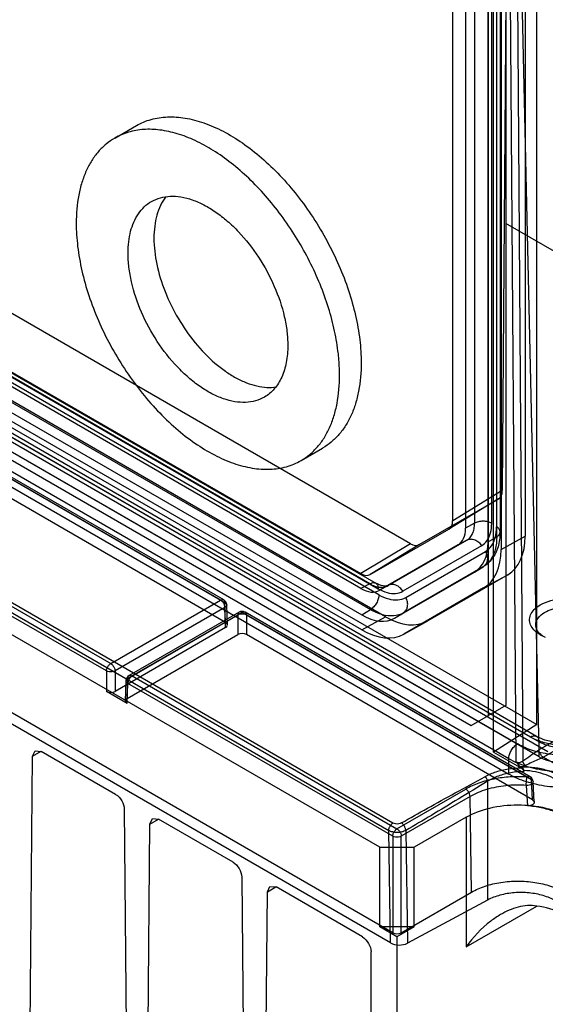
# Model space of a CAD drawing. Header units: millimetres. Extents: x 53 to 409, y 154 to 491.
# Tile 6 of 42: x 161 to 204, y 196 to 276. Entities that reach past the tile are written whole.
import ezdxf

# ---------------------------------------------------------------- set-up
doc = ezdxf.new("R2010")
doc.units = ezdxf.units.MM
doc.header["$LTSCALE"] = 41.89985
doc.layers.get('0').update_dxf_attribs({"linetype": 'CONTINUOUS'})

msp = doc.modelspace()

# ---------------------------------------------------------------- linework, layer by layer
at = {"color": 7, "linetype": 'Continuous'}
for p, q in [((203.341, 218.595), (203.333, 295.758)), ((199.797, 216.331), (199.797, 294.452)), ((200.795, 294.774), (200.795, 220.146)), ((201.634, 215.524), (201.081, 294.528)), ((201.637, 294.525), (202.189, 215.613)), ((201.726, 294.867), (203.51, 216.528)), ((192.981, 233.404), (88.417, 293.772)), ((199.381, 219.329), (199.381, 293.958)), ((73.798, 293.384), (203.341, 218.595)), ((84.314, 291.355), (188.936, 230.953)), ((74.577, 290.425), (201.751, 217.003)), ((202.812, 217.572), (75.563, 291.038)), ((203.312, 217.622), (76.063, 291.087)), ((76.27, 290.643), (203.519, 217.178)), ((189.661, 230.126), (85.028, 290.534)), ((85.516, 290.577), (190.148, 230.168)), ((204.228, 216.367), (77.012, 289.814)), ((188.936, 229.728), (84.314, 290.13)), ((190.404, 229.221), (85.674, 289.686)), ((85.723, 290.119), (190.355, 229.71)), ((201.044, 215.792), (73.87, 289.215)), ((203.521, 215.959), (76.304, 289.406)), ((73.835, 287.974), (201.041, 214.533)), ((84.255, 288.041), (188.995, 227.571)), ((84.98, 288.468), (189.709, 228.004)), ((190.953, 227.422), (86.185, 287.908)), ((188.995, 226.346), (84.255, 286.816)), ((200.855, 283.903), (200.513, 237.755)), ((196.446, 235.289), (196.446, 281.305)), ((197.507, 280.693), (197.507, 234.676)), ((198.239, 281.107), (198.239, 235.079)), ((199.641, 235.071), (199.641, 281.1)), ((200.04, 280.925), (200.04, 234.785)), ((200.052, 233.976), (200.052, 280.116)), ((200.333, 280.517), (200.333, 234.377)), ((202.385, 280.206), (202.385, 234.022)), ((199.345, 233.547), (199.345, 279.699)), ((200.406, 279.087), (200.406, 232.935)), ((191.362, 200.704), (60.488, 276.262)), ((191.532, 201.545), (61.946, 276.36)), ((168.775, 266.625), (170.543, 267.646)), ((215.255, 251.274), (200.795, 259.623)), ((155.54, 243.007), (197.967, 218.513)), ((184.025, 240.211), (185.792, 241.232)), ((177.442, 228.783), (158.863, 239.509)), ((177.692, 228.807), (159.113, 239.533)), ((159.217, 239.312), (177.795, 228.586)), ((177.845, 226.945), (159.217, 237.7)), ((200.206, 237.07), (196.136, 234.602)), ((200.513, 237.755), (196.446, 235.289)), ((200.196, 237.064), (193.733, 233.331)), ((191.558, 210.527), (148.223, 235.546)), ((147.881, 234.934), (191.217, 209.915)), ((198.239, 235.079), (197.507, 234.676)), ((190.471, 208.552), (146.348, 234.026)), ((149.862, 234.312), (168.44, 223.586)), ((189.686, 230.878), (196.136, 234.602)), ((199.345, 233.547), (200.052, 233.976)), ((200.406, 232.935), (202.385, 234.022)), ((168.087, 222.98), (149.508, 233.706)), ((192.981, 233.404), (188.936, 230.953)), ((193.733, 233.331), (189.686, 230.878)), ((196.886, 233.303), (190.436, 229.579)), ((191.16, 229.977), (197.618, 233.705)), ((198.812, 233.241), (192.355, 229.512)), ((197.618, 233.705), (196.886, 233.303)), ((192.603, 229.004), (199.129, 232.771)), ((198.934, 231.504), (192.409, 227.737)), ((198.227, 231.076), (198.934, 231.504)), ((198.261, 231.095), (198.967, 231.524)), ((191.694, 227.304), (198.227, 231.076)), ((200.956, 230.863), (194.403, 227.08)), ((198.977, 229.777), (200.956, 230.863)), ((189.661, 230.126), (188.936, 229.728)), ((191.16, 229.977), (190.417, 229.569)), ((198.977, 229.777), (192.444, 226.005)), ((168.44, 223.586), (177.442, 228.783)), ((177.845, 226.945), (177.795, 228.586)), ((177.991, 226.746), (177.942, 228.39)), ((177.795, 228.177), (168.794, 222.98)), ((169.842, 222.375), (178.844, 227.572)), ((178.947, 227.794), (169.946, 222.597)), ((179.197, 227.769), (170.196, 222.572)), ((177.845, 226.537), (177.795, 228.177)), ((178.844, 227.572), (178.844, 225.961)), ((202.536, 214.295), (179.197, 227.769)), ((202.788, 214.318), (179.447, 227.794)), ((179.551, 227.572), (202.889, 214.098)), ((179.551, 227.572), (179.551, 225.961)), ((188.995, 227.571), (189.709, 228.004)), ((188.995, 226.346), (190.953, 227.422)), ((191.694, 227.304), (192.409, 227.737)), ((192.401, 225.98), (194.36, 227.056)), ((192.444, 226.005), (194.403, 227.08)), ((177.845, 226.537), (168.794, 221.312)), ((169.793, 220.735), (178.844, 225.961)), ((202.987, 212.43), (179.551, 225.961)), ((168.087, 222.98), (168.087, 221.312)), ((168.794, 222.98), (168.794, 221.312)), ((170.196, 222.572), (191.886, 210.05)), ((169.646, 220.536), (169.696, 222.179)), ((169.793, 220.735), (169.842, 222.375)), ((169.793, 220.327), (169.842, 221.967)), ((191.532, 209.445), (169.842, 221.967)), ((169.793, 220.327), (168.087, 221.312)), ((200.795, 220.146), (199.381, 219.329)), ((197.967, 218.513), (199.381, 219.329)), ((203.341, 218.595), (199.797, 216.331)), ((203.51, 216.528), (207.758, 218.98)), ((203.87, 215.922), (208.111, 218.371)), ((203.521, 215.959), (203.519, 217.178)), ((162.038, 215.994), (162.245, 216.443)), ((162.038, 215.994), (162.742, 216.4)), ((162.245, 216.443), (162.745, 216.394)), ((168.841, 212.874), (162.745, 216.394)), ((199.797, 216.331), (202.076, 215.015)), ((161.692, 178.21), (162.038, 215.994)), ((201.041, 214.533), (201.044, 215.792)), ((211.884, 211.296), (203.87, 215.922)), ((202.002, 215.154), (202.088, 215.103)), ((202.284, 214.831), (202.284, 214.735)), ((199.306, 213.952), (199.306, 204.218)), ((202.987, 212.43), (202.889, 214.098)), ((203.134, 212.235), (203.035, 213.916)), ((191.886, 210.05), (197.518, 213.302)), ((202.473, 213.608), (202.563, 211.94)), ((197.871, 212.696), (192.239, 209.445)), ((197.988, 204.865), (197.871, 212.696)), ((169.548, 211.658), (169.894, 173.474)), ((171.655, 210.442), (171.862, 210.891)), ((171.655, 210.442), (172.358, 210.848)), ((171.862, 210.891), (172.362, 210.842)), ((178.458, 207.322), (172.362, 210.842)), ((197.542, 211.001), (193.3, 208.552)), ((197.542, 211.001), (197.542, 200.387)), ((171.309, 172.657), (171.655, 210.442)), ((191.362, 200.704), (191.217, 209.915)), ((192.606, 209.921), (192.752, 200.69)), ((191.532, 209.445), (191.532, 201.545)), ((192.239, 201.545), (192.239, 209.445)), ((190.471, 208.552), (193.3, 208.552)), ((190.471, 202.02), (190.471, 208.552)), ((193.3, 202.02), (193.3, 208.552)), ((179.165, 206.106), (179.511, 167.922)), ((180.925, 167.105), (181.272, 204.89)), ((181.272, 204.89), (181.479, 205.339)), ((181.272, 204.89), (181.975, 205.296)), ((181.479, 205.339), (181.979, 205.29)), ((189.057, 201.203), (181.979, 205.29)), ((192.239, 201.545), (197.988, 204.865)), ((199.306, 204.218), (192.752, 200.69)), ((197.542, 200.387), (203.338, 203.733)), ((193.3, 202.02), (190.471, 202.02)), ((191.886, 201.203), (190.471, 202.02)), ((193.3, 202.02), (191.886, 201.203)), ((191.886, 201.203), (191.886, 162.011)), ((189.764, 161.603), (189.764, 199.978))]:
    msp.add_line(p, q, dxfattribs=at)
for points in [[(191.142, 229.967), (190.929, 229.917), (190.591, 229.971), (190.148, 230.168)], [(207.57, 217.429), (206.762, 217.189), (205.825, 217.082), (204.867, 217.13), (203.996, 217.324), (203.312, 217.622)]]:
    msp.add_lwpolyline(points, dxfattribs=at)
for centre, radius, start, end in [((169.627, 247.002), 17.564, 6.35815, 7.15995), ((177.442, 228.374), 0.5, 1.73169, 60.00056), ((179.197, 227.361), 0.5, 59.98972, 119.99985), ((205.129, 228.554), 3.014, 240.0375, 243.91407), ((205.288, 228.88), 3.377, 243.91866, 248.19004), ((170.196, 222.164), 0.5, 119.99985, 178.33139), ((202.536, 213.887), 0.5, 3.33227, 59.15494)]:
    msp.add_arc(centre, radius, start, end, dxfattribs=at)
for centre, major_axis, ratio, start_param, end_param in [((199.453, 238.368), (-0.74, 1.305), 0.582211, -3.137071, -2.351799), ((195.385, 235.901), (-0.75, 1.299), 0.577284, -3.141647, -2.356375), ((195.385, 235.902), (-1.501, 2.598), 0.577284, -3.141647, -2.356375), ((197.505, 236.84), (-3.451, 5.976), 0.577284, -3.141647, -2.356375), ((192.99, 234.635), (-0.74, 1.305), 0.582261, -3.922167, -3.136895), ((195.526, 235.753), (-2.701, 4.677), 0.577284, -3.141647, -2.356375), ((195.526, 235.753), (-3.451, 5.976), 0.577284, -3.141647, -2.356375), ((188.936, 232.178), (-0.75, 1.299), 0.577284, -3.926793, -3.141521), ((188.936, 232.178), (-1.5, 2.599), 0.577284, -3.926793, -3.141521), ((188.994, 231.981), (-2.7, 4.678), 0.577284, -3.926793, -3.141521), ((190.953, 233.057), (-3.45, 5.977), 0.577284, -3.926793, -3.141521), ((177.491, 226.741), (0.5, 0), 0.577166, -0.785242, 0.78525), ((179.197, 225.756), (0.5, 0), 0.577518, 0.785555, 2.356046), ((188.994, 231.981), (-3.45, 5.977), 0.577284, -3.926793, -3.141521), ((168.44, 221.516), (0.5, 0), 0.577518, -2.356038, -0.785546), ((170.147, 220.531), (0.5, 0), 0.577166, 2.356351, 3.926843), ((191.886, 201.749), (0.5, 0), 0.577518, -2.356038, -0.785546), ((192.07, 201.112), (1, 0), 0.577336, -2.356348, -0.820453)]:
    msp.add_ellipse(centre, major_axis=major_axis, ratio=ratio, start_param=start_param, end_param=end_param, dxfattribs=at)
for points, knots in [([(170.543, 267.646), (170.919, 267.863), (171.747, 268.207), (173.115, 268.408), (174.584, 268.299), (176.122, 267.891), (177.698, 267.195), (179.28, 266.226), (180.838, 265.007), (182.337, 263.563), (183.748, 261.924), (185.039, 260.126), (186.184, 258.206), (187.157, 256.206), (187.939, 254.168), (188.513, 252.135), (188.865, 250.152), (188.951, 248.846), (188.951, 248.213)], [0, 0, 0, 0, 0.042815, 0.087397, 0.13518, 0.187089, 0.243536, 0.304494, 0.369592, 0.4382, 0.509497, 0.582533, 0.656276, 0.729665, 0.801652, 0.871257, 0.937605, 1, 1, 1, 1]), ([(187.054, 249.191), (186.975, 249.815), (186.747, 251.085), (186.036, 253.651), (184.697, 256.819), (182.869, 259.76), (181.152, 261.896), (179.783, 263.329), (178.351, 264.578), (176.881, 265.618), (175.401, 266.432), (173.937, 267.003), (172.514, 267.319), (171.157, 267.371), (169.894, 267.155), (169.126, 266.828), (168.775, 266.625)], [0, 0, 0, 0, 0.066439, 0.135932, 0.280834, 0.427878, 0.499963, 0.569885, 0.63687, 0.700277, 0.759644, 0.814747, 0.865664, 0.912855, 0.957203, 1, 1, 1, 1]), ([(168.775, 266.625), (168.525, 266.481), (168.044, 266.145), (167.409, 265.52), (166.863, 264.778), (166.41, 263.928), (166.055, 262.977), (165.707, 261.551), (165.616, 260.417), (165.616, 259.644)], [0, 0, 0, 0, 0.108047, 0.218132, 0.332106, 0.451502, 0.577464, 0.710722, 1, 1, 1, 1]), ([(170.704, 260.42), (170.845, 260.627), (171.165, 261.009), (171.565, 261.308), (171.775, 261.429)], [0, 0, 0, 0, 0.508673, 1, 1, 1, 1]), ([(171.775, 261.429), (172.003, 261.56), (172.506, 261.769), (173.335, 261.891), (174.226, 261.825), (175.159, 261.578), (176.115, 261.155), (177.075, 260.568), (178.019, 259.828), (179.252, 258.641), (180.622, 256.887), (181.894, 254.537), (182.597, 252.457), (182.889, 250.818), (182.941, 250.026), (182.941, 249.642)], [0, 0, 0, 0, 0.042833, 0.087435, 0.135239, 0.18717, 0.24364, 0.304623, 0.369749, 0.438386, 0.582639, 0.729699, 0.871201, 0.93758, 1, 1, 1, 1]), ([(172.924, 261.783), (172.766, 261.572), (172.485, 261.098), (172.192, 260.293), (172.016, 259.387), (171.98, 258.749), (171.98, 258.419)], [0, 0, 0, 0, 0.222594, 0.461987, 0.72086, 1, 1, 1, 1]), ([(169.859, 257.194), (169.859, 257.507), (169.892, 258.112), (170.092, 259.22), (170.411, 259.989), (170.704, 260.42)], [0, 0, 0, 0, 0.278012, 0.536999, 1, 1, 1, 1]), ([(165.616, 259.644), (165.616, 259.011), (165.702, 257.705), (166.055, 255.721), (166.628, 253.689), (167.41, 251.651), (168.384, 249.651), (169.528, 247.731), (170.82, 245.933), (172.23, 244.294), (173.73, 242.85), (175.287, 241.63), (176.87, 240.662), (178.445, 239.966), (179.983, 239.557), (181.452, 239.449), (182.82, 239.65), (183.649, 239.994), (184.025, 240.211)], [0, 0, 0, 0, 0.062395, 0.128743, 0.198347, 0.270335, 0.343724, 0.417467, 0.490503, 0.5618, 0.630409, 0.695507, 0.756465, 0.812911, 0.864821, 0.912604, 0.957186, 1, 1, 1, 1]), ([(171.98, 258.419), (171.98, 257.708), (172.16, 256.216), (172.842, 254.003), (173.906, 251.833), (175.28, 249.853), (176.638, 248.44), (177.803, 247.528), (178.671, 246.983), (179.538, 246.572), (180.389, 246.303), (181.209, 246.181), (181.743, 246.201), (181.996, 246.238)], [0, 0, 0, 0, 0.123892, 0.259627, 0.401588, 0.543205, 0.677956, 0.741055, 0.800546, 0.856113, 0.907675, 0.955447, 1, 1, 1, 1]), ([(181.025, 245.407), (180.797, 245.276), (180.294, 245.067), (179.464, 244.945), (178.573, 245.011), (177.641, 245.258), (176.685, 245.681), (175.725, 246.268), (174.78, 247.008), (173.548, 248.195), (172.178, 249.949), (170.906, 252.299), (170.203, 254.38), (169.911, 256.018), (169.859, 256.811), (169.859, 257.194)], [0, 0, 0, 0, 0.042833, 0.087435, 0.135239, 0.18717, 0.24364, 0.304623, 0.369749, 0.438386, 0.582639, 0.729699, 0.871201, 0.93758, 1, 1, 1, 1]), ([(182.941, 249.642), (182.941, 249.173), (182.87, 248.282), (182.509, 247.057), (181.991, 246.213), (181.468, 245.698), (181.176, 245.495), (181.025, 245.407)], [0, 0, 0, 0, 0.289587, 0.54863, 0.781633, 0.891836, 1, 1, 1, 1]), ([(187.183, 247.192), (187.183, 247.335), (187.174, 247.921), (187.132, 248.506), (187.083, 248.947)], [0, 0, 0, 0, 0.243948, 1, 1, 1, 1]), ([(188.951, 248.213), (188.951, 247.44), (188.861, 246.305), (188.512, 244.879), (188.157, 243.929), (187.705, 243.079), (187.158, 242.337), (186.523, 241.712), (186.043, 241.376), (185.792, 241.232)], [0, 0, 0, 0, 0.289278, 0.422536, 0.548497, 0.667893, 0.781867, 0.891952, 1, 1, 1, 1]), ([(184.025, 240.211), (184.275, 240.356), (184.756, 240.691), (185.391, 241.316), (185.937, 242.058), (186.389, 242.908), (186.744, 243.859), (187.093, 245.285), (187.183, 246.419), (187.183, 247.192)], [0, 0, 0, 0, 0.108047, 0.218132, 0.332106, 0.451502, 0.577464, 0.710722, 1, 1, 1, 1]), ([(197.618, 233.705), (197.667, 233.734), (197.762, 233.8), (197.887, 233.923), (197.995, 234.069), (198.084, 234.236), (198.154, 234.423), (198.222, 234.704), (198.239, 234.927), (198.239, 235.079)], [0, 0, 0, 0, 0.108339, 0.218637, 0.332706, 0.452085, 0.577997, 0.711165, 1, 1, 1, 1]), ([(199.641, 235.071), (199.596, 235.097), (199.496, 235.144), (199.33, 235.197), (199.142, 235.232), (198.942, 235.244), (198.742, 235.234), (198.554, 235.201), (198.386, 235.15), (198.284, 235.104), (198.239, 235.079)], [0, 0, 0, 0, 0.106206, 0.226929, 0.359597, 0.498918, 0.638405, 0.771542, 0.892965, 1, 1, 1, 1]), ([(198.812, 233.241), (198.989, 233.343), (199.314, 233.653), (199.59, 234.309), (199.641, 234.806), (199.641, 235.071)], [0, 0, 0, 0, 0.292781, 0.620138, 1, 1, 1, 1]), ([(199.129, 232.771), (199.324, 232.884), (199.681, 233.225), (199.984, 233.947), (200.04, 234.494), (200.04, 234.785)], [0, 0, 0, 0, 0.29274, 0.620137, 1, 1, 1, 1]), ([(200.052, 233.976), (200.132, 234.023), (200.267, 234.131), (200.362, 234.375), (200.267, 234.627), (200.124, 234.737), (200.04, 234.785)], [0, 0, 0, 0, 0.270126, 0.489799, 0.71646, 1, 1, 1, 1]), ([(200.052, 233.976), (200.053, 233.618), (199.984, 232.947), (199.613, 232.062), (199.173, 231.642), (198.934, 231.504)], [0, 0, 0, 0, 0.379612, 0.70692, 1, 1, 1, 1]), ([(200.333, 234.377), (200.333, 234.161), (200.307, 233.742), (200.181, 233.147), (199.974, 232.62), (199.698, 232.17), (199.363, 231.801), (199.103, 231.606), (198.968, 231.524)], [0, 0, 0, 0, 0.196019, 0.379728, 0.54988, 0.707412, 0.855995, 1, 1, 1, 1]), ([(197.618, 233.705), (197.661, 233.729), (197.757, 233.768), (197.887, 233.79), (197.998, 233.79), (198.115, 233.777), (198.264, 233.735), (198.432, 233.649), (198.584, 233.533), (198.712, 233.395), (198.782, 233.293), (198.812, 233.241)], [0, 0, 0, 0, 0.10491, 0.217726, 0.277441, 0.339243, 0.468155, 0.602376, 0.738401, 0.872067, 1, 1, 1, 1]), ([(199.129, 232.771), (199.192, 232.662), (199.283, 232.429), (199.301, 232.063), (199.191, 231.728), (199.028, 231.561), (198.934, 231.504)], [0, 0, 0, 0, 0.268642, 0.522844, 0.766813, 1, 1, 1, 1]), ([(189.661, 230.126), (189.701, 230.148), (189.784, 230.187), (189.914, 230.218), (190.041, 230.215), (190.157, 230.172), (190.249, 230.09), (190.313, 229.979), (190.348, 229.849), (190.355, 229.757), (190.355, 229.71)], [0, 0, 0, 0, 0.13495, 0.263291, 0.383518, 0.497996, 0.612871, 0.734119, 0.86376, 1, 1, 1, 1]), ([(189.661, 230.126), (189.793, 230.05), (189.995, 229.954), (190.273, 229.873), (190.469, 229.84), (190.659, 229.834), (190.839, 229.854), (191.007, 229.9), (191.111, 229.949), (191.16, 229.977)], [0, 0, 0, 0, 0.289627, 0.42306, 0.549112, 0.668471, 0.782342, 0.892247, 1, 1, 1, 1]), ([(192.355, 229.512), (192.325, 229.565), (192.255, 229.667), (192.127, 229.805), (191.975, 229.921), (191.807, 230.007), (191.658, 230.049), (191.54, 230.062), (191.43, 230.062), (191.3, 230.04), (191.204, 230.001), (191.16, 229.977)], [0, 0, 0, 0, 0.127933, 0.261599, 0.397623, 0.531845, 0.660757, 0.722559, 0.782274, 0.89509, 1, 1, 1, 1]), ([(190.404, 229.221), (190.404, 229.109), (190.363, 228.872), (190.218, 228.534), (190.001, 228.23), (189.811, 228.065), (189.709, 228.004)], [0, 0, 0, 0, 0.233022, 0.488515, 0.754144, 1, 1, 1, 1]), ([(190.355, 229.71), (190.585, 229.578), (191.041, 229.374), (191.747, 229.284), (192.178, 229.41), (192.355, 229.512)], [0, 0, 0, 0, 0.379913, 0.707262, 1, 1, 1, 1]), ([(190.404, 229.221), (190.656, 229.076), (191.158, 228.851), (191.934, 228.752), (192.409, 228.891), (192.603, 229.004)], [0, 0, 0, 0, 0.379863, 0.707259, 1, 1, 1, 1]), ([(192.409, 227.737), (192.498, 227.791), (192.656, 227.949), (192.773, 228.275), (192.762, 228.647), (192.669, 228.89), (192.603, 229.004)], [0, 0, 0, 0, 0.22304, 0.45781, 0.719596, 1, 1, 1, 1]), ([(177.442, 228.783), (177.493, 228.812), (177.604, 228.857), (177.774, 228.767), (177.794, 228.646), (177.795, 228.586)], [0, 0, 0, 0, 0.349864, 0.643763, 1, 1, 1, 1]), ([(177.69, 228.523), (177.668, 228.56), (177.619, 228.631), (177.535, 228.719), (177.473, 228.765), (177.442, 228.783)], [0, 0, 0, 0, 0.361455, 0.705899, 1, 1, 1, 1]), ([(177.795, 228.177), (177.795, 228.215), (177.785, 228.294), (177.748, 228.41), (177.711, 228.486), (177.69, 228.523)], [0, 0, 0, 0, 0.309577, 0.647339, 1, 1, 1, 1]), ([(177.795, 228.586), (177.848, 228.556), (177.945, 228.481), (177.943, 228.286), (177.848, 228.209), (177.795, 228.177)], [0, 0, 0, 0, 0.351459, 0.641388, 1, 1, 1, 1]), ([(202.888, 226.639), (202.809, 226.781), (202.706, 227.099), (202.802, 227.608), (203.129, 228.059), (203.444, 228.289), (203.623, 228.392)], [0, 0, 0, 0, 0.229721, 0.455089, 0.706605, 1, 1, 1, 1]), ([(203.623, 228.392), (204.159, 228.701), (205.44, 229.002), (207.018, 228.825), (208.076, 228.307), (208.604, 227.799), (208.81, 227.165), (208.678, 226.762), (208.574, 226.592)], [0, 0, 0, 0, 0.283415, 0.581344, 0.710222, 0.817639, 0.908776, 1, 1, 1, 1]), ([(203.977, 227.78), (204.364, 228.003), (205.288, 228.253), (206.457, 228.194), (207.315, 227.908), (207.817, 227.602), (208.158, 227.216), (208.244, 226.903), (208.245, 226.759)], [0, 0, 0, 0, 0.269887, 0.561312, 0.695453, 0.813137, 0.912853, 1, 1, 1, 1]), ([(179.197, 227.769), (179.146, 227.799), (179.035, 227.843), (178.865, 227.753), (178.845, 227.632), (178.844, 227.572)], [0, 0, 0, 0, 0.349864, 0.643764, 1, 1, 1, 1]), ([(178.844, 227.572), (178.912, 227.613), (179.074, 227.663), (179.321, 227.663), (179.483, 227.613), (179.551, 227.572)], [0, 0, 0, 0, 0.323459, 0.67654, 1, 1, 1, 1]), ([(179.445, 227.795), (179.423, 227.808), (179.367, 227.823), (179.28, 227.81), (179.225, 227.785), (179.197, 227.769)], [0, 0, 0, 0, 0.299629, 0.636194, 1, 1, 1, 1]), ([(179.551, 227.572), (179.55, 227.605), (179.543, 227.665), (179.508, 227.745), (179.467, 227.783), (179.445, 227.795)], [0, 0, 0, 0, 0.378947, 0.706076, 1, 1, 1, 1]), ([(192.409, 227.737), (192.17, 227.599), (191.588, 227.429), (190.635, 227.55), (190.019, 227.825), (189.709, 228.004)], [0, 0, 0, 0, 0.292443, 0.619841, 1, 1, 1, 1]), ([(203.245, 226.759), (203.245, 226.954), (203.415, 227.389), (203.77, 227.66), (203.977, 227.78)], [0, 0, 0, 0, 0.449171, 1, 1, 1, 1]), ([(203.295, 226.168), (203.252, 226.203), (203.096, 226.341), (202.962, 226.506), (202.888, 226.639)], [0, 0, 0, 0, 0.26708, 1, 1, 1, 1]), ([(203.658, 225.965), (203.535, 226.072), (203.329, 226.308), (203.245, 226.617), (203.245, 226.759)], [0, 0, 0, 0, 0.533107, 1, 1, 1, 1]), ([(203.623, 225.943), (203.594, 225.96), (203.48, 226.029), (203.371, 226.106), (203.295, 226.168)], [0, 0, 0, 0, 0.258653, 1, 1, 1, 1]), ([(168.193, 223.326), (168.215, 223.363), (168.263, 223.434), (168.347, 223.522), (168.41, 223.568), (168.44, 223.586)], [0, 0, 0, 0, 0.361456, 0.705899, 1, 1, 1, 1]), ([(168.44, 223.586), (168.506, 223.548), (168.628, 223.434), (168.752, 223.225), (168.793, 223.06), (168.794, 222.98)], [0, 0, 0, 0, 0.314588, 0.671868, 1, 1, 1, 1]), ([(168.087, 222.98), (168.087, 223.018), (168.098, 223.097), (168.134, 223.213), (168.171, 223.289), (168.193, 223.326)], [0, 0, 0, 0, 0.309584, 0.647346, 1, 1, 1, 1]), ([(168.794, 222.98), (168.725, 222.942), (168.563, 222.896), (168.318, 222.896), (168.155, 222.942), (168.087, 222.98)], [0, 0, 0, 0, 0.322662, 0.677337, 1, 1, 1, 1]), ([(169.842, 222.375), (169.843, 222.434), (169.863, 222.552), (170.029, 222.648), (170.143, 222.603), (170.196, 222.572)], [0, 0, 0, 0, 0.346357, 0.640164, 1, 1, 1, 1]), ([(170.196, 222.572), (170.165, 222.554), (170.102, 222.508), (170.019, 222.42), (169.97, 222.35), (169.948, 222.312)], [0, 0, 0, 0, 0.294101, 0.638545, 1, 1, 1, 1]), ([(169.842, 221.967), (169.796, 221.994), (169.719, 222.056), (169.682, 222.195), (169.741, 222.308), (169.807, 222.355), (169.842, 222.375)], [0, 0, 0, 0, 0.309542, 0.542959, 0.763271, 1, 1, 1, 1]), ([(169.948, 222.312), (169.926, 222.275), (169.889, 222.199), (169.853, 222.083), (169.843, 222.005), (169.842, 221.967)], [0, 0, 0, 0, 0.352654, 0.690416, 1, 1, 1, 1]), ([(201.044, 215.792), (201.045, 215.906), (201.089, 216.143), (201.238, 216.48), (201.457, 216.782), (201.648, 216.944), (201.751, 217.003)], [0, 0, 0, 0, 0.234611, 0.490719, 0.755783, 1, 1, 1, 1]), ([(208.795, 216.648), (208.354, 216.469), (207.407, 216.199), (205.923, 216.037), (204.42, 216.111), (203.005, 216.415), (202.137, 216.78), (201.751, 217.003)], [0, 0, 0, 0, 0.196408, 0.404495, 0.614356, 0.815809, 1, 1, 1, 1]), ([(202.812, 217.572), (202.852, 217.596), (202.935, 217.635), (203.066, 217.67), (203.194, 217.67), (203.311, 217.631), (203.406, 217.552), (203.472, 217.444), (203.509, 217.316), (203.518, 217.225), (203.519, 217.178)], [0, 0, 0, 0, 0.136243, 0.265888, 0.387138, 0.502014, 0.61649, 0.736714, 0.865052, 1, 1, 1, 1]), ([(207.948, 217.319), (207.628, 217.189), (206.938, 216.99), (205.857, 216.87), (204.759, 216.922), (203.726, 217.144), (203.093, 217.41), (202.812, 217.572)], [0, 0, 0, 0, 0.195973, 0.404068, 0.614156, 0.815832, 1, 1, 1, 1]), ([(207.371, 216.988), (207.223, 216.929), (206.912, 216.827), (206.422, 216.725), (205.908, 216.673), (205.386, 216.672), (204.872, 216.724), (204.381, 216.824), (203.927, 216.972), (203.648, 217.104), (203.519, 217.178)], [0, 0, 0, 0, 0.120245, 0.246872, 0.377564, 0.509668, 0.640454, 0.767291, 0.887766, 1, 1, 1, 1]), ([(202.189, 215.613), (202.41, 215.765), (202.846, 216.077), (203.286, 216.383), (203.51, 216.528)], [0, 0, 0, 0, 0.501724, 1, 1, 1, 1]), ([(203.87, 215.922), (203.799, 215.956), (203.679, 216.078), (203.556, 216.287), (203.512, 216.449), (203.51, 216.528)], [0, 0, 0, 0, 0.325743, 0.675818, 1, 1, 1, 1]), ([(209.369, 215.373), (208.849, 215.164), (207.729, 214.846), (205.975, 214.655), (204.195, 214.743), (202.523, 215.102), (201.498, 215.531), (201.044, 215.792)], [0, 0, 0, 0, 0.195977, 0.404437, 0.614885, 0.816517, 1, 1, 1, 1]), ([(201.634, 215.524), (201.688, 215.503), (201.817, 215.484), (202.011, 215.509), (202.137, 215.571), (202.189, 215.613)], [0, 0, 0, 0, 0.300123, 0.653189, 1, 1, 1, 1]), ([(201.634, 215.524), (201.675, 215.475), (201.751, 215.378), (201.869, 215.249), (201.956, 215.179), (202.001, 215.153)], [0, 0, 0, 0, 0.367297, 0.702655, 1, 1, 1, 1]), ([(202.4, 215.245), (202.389, 215.254), (202.365, 215.276), (202.33, 215.314), (202.295, 215.359), (202.263, 215.41), (202.235, 215.464), (202.213, 215.517), (202.198, 215.566), (202.191, 215.598), (202.189, 215.613)], [0, 0, 0, 0, 0.102474, 0.222423, 0.356779, 0.498865, 0.641123, 0.775963, 0.896643, 1, 1, 1, 1]), ([(203.87, 215.922), (203.715, 215.846), (203.398, 215.694), (202.905, 215.475), (202.572, 215.323), (202.401, 215.246)], [0, 0, 0, 0, 0.320118, 0.652835, 1, 1, 1, 1]), ([(203.521, 215.959), (203.788, 215.805), (204.401, 215.57), (205.39, 215.424), (206.407, 215.474), (207.066, 215.644), (207.369, 215.767)], [0, 0, 0, 0, 0.233273, 0.490229, 0.752382, 1, 1, 1, 1]), ([(202.076, 215.015), (201.717, 215.015), (201.009, 214.964), (200.001, 214.734), (199.377, 214.473), (199.092, 214.319)], [0, 0, 0, 0, 0.348394, 0.685746, 1, 1, 1, 1]), ([(202.284, 214.735), (201.924, 214.733), (201.211, 214.672), (200.202, 214.411), (199.583, 214.124), (199.306, 213.952)], [0, 0, 0, 0, 0.347584, 0.685626, 1, 1, 1, 1]), ([(209.377, 214.118), (208.857, 213.907), (207.737, 213.586), (205.981, 213.392), (204.2, 213.479), (202.524, 213.838), (201.497, 214.27), (201.041, 214.533)], [0, 0, 0, 0, 0.196014, 0.404216, 0.614386, 0.816028, 1, 1, 1, 1]), ([(202.002, 215.154), (202.049, 215.156), (202.142, 215.166), (202.277, 215.196), (202.361, 215.227), (202.401, 215.246)], [0, 0, 0, 0, 0.345864, 0.678157, 1, 1, 1, 1]), ([(202.284, 214.736), (202.284, 214.773), (202.254, 214.849), (202.178, 214.942), (202.112, 214.994), (202.076, 215.015)], [0, 0, 0, 0, 0.306925, 0.651893, 1, 1, 1, 1]), ([(205.068, 214.467), (204.788, 214.619), (204.167, 214.869), (203.159, 215.08), (202.449, 215.114), (202.088, 215.103)], [0, 0, 0, 0, 0.310855, 0.647407, 1, 1, 1, 1]), ([(202.284, 214.831), (202.284, 214.866), (202.256, 214.94), (202.185, 215.032), (202.123, 215.083), (202.088, 215.103)], [0, 0, 0, 0, 0.309594, 0.654045, 1, 1, 1, 1]), ([(204.862, 214.103), (204.623, 214.249), (204.092, 214.499), (203.221, 214.739), (202.602, 214.815), (202.284, 214.831)], [0, 0, 0, 0, 0.310835, 0.646764, 1, 1, 1, 1]), ([(192.253, 210.533), (192.956, 210.94), (194.422, 211.768), (196.706, 213.023), (198.283, 213.879), (199.093, 214.32)], [0, 0, 0, 0, 0.311753, 0.645798, 1, 1, 1, 1]), ([(199.306, 213.953), (198.518, 213.471), (196.989, 212.534), (194.76, 211.183), (193.31, 210.327), (192.606, 209.921)], [0, 0, 0, 0, 0.354195, 0.688245, 1, 1, 1, 1]), ([(202.536, 214.295), (202.08, 214.328), (201.171, 214.334), (199.843, 214.168), (198.612, 213.836), (197.858, 213.498), (197.518, 213.302)], [0, 0, 0, 0, 0.264367, 0.52468, 0.77229, 1, 1, 1, 1]), ([(199.306, 213.953), (199.305, 213.969), (199.3, 214.002), (199.286, 214.054), (199.265, 214.107), (199.239, 214.157), (199.21, 214.203), (199.177, 214.246), (199.138, 214.286), (199.109, 214.31), (199.093, 214.32)], [0, 0, 0, 0, 0.112807, 0.229503, 0.369807, 0.499928, 0.617415, 0.743753, 0.873861, 1, 1, 1, 1]), ([(202.889, 214.098), (202.939, 214.072), (203.03, 214.007), (203.043, 213.83), (202.907, 213.7), (202.711, 213.622), (202.555, 213.605), (202.473, 213.608)], [0, 0, 0, 0, 0.180242, 0.326553, 0.505031, 0.738192, 1, 1, 1, 1]), ([(202.473, 213.608), (202.475, 213.646), (202.475, 213.726), (202.483, 213.85), (202.487, 213.935), (202.492, 213.977)], [0, 0, 0, 0, 0.310901, 0.651719, 1, 1, 1, 1]), ([(202.492, 213.977), (202.496, 214.019), (202.504, 214.097), (202.518, 214.203), (202.53, 214.268), (202.536, 214.295)], [0, 0, 0, 0, 0.39068, 0.737298, 1, 1, 1, 1]), ([(202.536, 214.295), (202.557, 214.311), (202.604, 214.336), (202.681, 214.348), (202.732, 214.341), (202.755, 214.333)], [0, 0, 0, 0, 0.346627, 0.682894, 1, 1, 1, 1]), ([(202.755, 214.333), (202.786, 214.323), (202.841, 214.287), (202.871, 214.193), (202.884, 214.132), (202.889, 214.098)], [0, 0, 0, 0, 0.339726, 0.635378, 1, 1, 1, 1]), ([(197.871, 212.696), (197.87, 212.776), (197.829, 212.94), (197.705, 213.15), (197.583, 213.264), (197.518, 213.302)], [0, 0, 0, 0, 0.328132, 0.685412, 1, 1, 1, 1]), ([(202.473, 213.608), (201.917, 213.648), (200.816, 213.631), (199.254, 213.332), (198.294, 212.94), (197.871, 212.696)], [0, 0, 0, 0, 0.352102, 0.691712, 1, 1, 1, 1]), ([(168.841, 212.874), (169.05, 212.754), (169.38, 212.374), (169.546, 211.9), (169.548, 211.658)], [0, 0, 0, 0, 0.499316, 1, 1, 1, 1]), ([(202.987, 212.43), (203.038, 212.401), (203.129, 212.329), (203.142, 212.146), (203.003, 212.014), (202.803, 211.943), (202.645, 211.933), (202.563, 211.94)], [0, 0, 0, 0, 0.184945, 0.334841, 0.511902, 0.741341, 1, 1, 1, 1]), ([(197.542, 211.001), (198.145, 211.349), (199.545, 211.856), (201.785, 212.099), (204.025, 211.856), (205.425, 211.349), (206.028, 211.001)], [0, 0, 0, 0, 0.23724, 0.499999, 0.762759, 1, 1, 1, 1]), ([(205.674, 211.042), (205.382, 211.21), (204.739, 211.503), (203.691, 211.801), (202.946, 211.908), (202.563, 211.94)], [0, 0, 0, 0, 0.310112, 0.646301, 1, 1, 1, 1]), ([(191.217, 209.915), (191.217, 209.942), (191.221, 210.002), (191.241, 210.092), (191.275, 210.185), (191.321, 210.275), (191.376, 210.357), (191.451, 210.446), (191.514, 210.5), (191.558, 210.527)], [0, 0, 0, 0, 0.11483, 0.243392, 0.381523, 0.522611, 0.659699, 0.787434, 1, 1, 1, 1]), ([(192.253, 210.533), (192.185, 210.494), (192.025, 210.444), (191.783, 210.441), (191.624, 210.489), (191.558, 210.527)], [0, 0, 0, 0, 0.32696, 0.680939, 1, 1, 1, 1]), ([(192.606, 209.921), (192.605, 209.949), (192.598, 210.005), (192.577, 210.092), (192.543, 210.181), (192.5, 210.265), (192.451, 210.341), (192.395, 210.413), (192.329, 210.479), (192.279, 210.517), (192.253, 210.533)], [0, 0, 0, 0, 0.113526, 0.230319, 0.370267, 0.499867, 0.616887, 0.742885, 0.873051, 1, 1, 1, 1]), ([(192.606, 209.921), (192.557, 209.894), (192.452, 209.845), (192.281, 209.792), (192.097, 209.76), (191.907, 209.748), (191.718, 209.758), (191.536, 209.789), (191.368, 209.84), (191.264, 209.887), (191.217, 209.915)], [0, 0, 0, 0, 0.116374, 0.240938, 0.371028, 0.503688, 0.635829, 0.764425, 0.886643, 1, 1, 1, 1]), ([(191.532, 209.445), (191.533, 209.482), (191.543, 209.561), (191.579, 209.677), (191.616, 209.753), (191.638, 209.79)], [0, 0, 0, 0, 0.309584, 0.647346, 1, 1, 1, 1]), ([(191.638, 209.79), (191.66, 209.828), (191.708, 209.898), (191.792, 209.986), (191.855, 210.032), (191.886, 210.05)], [0, 0, 0, 0, 0.361456, 0.705899, 1, 1, 1, 1]), ([(191.886, 210.05), (191.951, 210.012), (192.073, 209.899), (192.197, 209.689), (192.238, 209.524), (192.239, 209.445)], [0, 0, 0, 0, 0.314588, 0.671868, 1, 1, 1, 1]), ([(192.239, 209.445), (192.17, 209.407), (192.008, 209.36), (191.763, 209.36), (191.601, 209.407), (191.532, 209.445)], [0, 0, 0, 0, 0.322662, 0.677337, 1, 1, 1, 1]), ([(178.458, 207.322), (178.666, 207.202), (178.997, 206.822), (179.163, 206.348), (179.165, 206.106)], [0, 0, 0, 0, 0.499316, 1, 1, 1, 1]), ([(197.988, 204.865), (198.341, 205.068), (199.128, 205.406), (200.413, 205.705), (201.785, 205.807), (203.157, 205.705), (204.442, 205.406), (205.229, 205.068), (205.582, 204.865)], [0, 0, 0, 0, 0.154732, 0.323582, 0.499987, 0.676396, 0.845255, 1, 1, 1, 1]), ([(204.862, 204.162), (204.552, 204.342), (203.847, 204.627), (202.703, 204.841), (201.5, 204.853), (200.344, 204.661), (199.626, 204.391), (199.306, 204.218)], [0, 0, 0, 0, 0.186924, 0.391963, 0.603961, 0.810452, 1, 1, 1, 1]), ([(203.338, 203.733), (202.833, 203.811), (201.774, 203.717), (200.823, 203.295), (200.374, 203.036)], [0, 0, 0, 0, 0.496696, 1, 1, 1, 1]), ([(206.028, 202.836), (205.837, 202.946), (204.988, 203.372), (204.057, 203.621), (203.338, 203.733)], [0, 0, 0, 0, 0.232492, 1, 1, 1, 1]), ([(200.374, 203.036), (200.092, 202.873), (199.014, 202.146), (198.11, 201.177), (197.542, 200.387)], [0, 0, 0, 0, 0.250621, 1, 1, 1, 1]), ([(189.057, 201.203), (189.267, 201.082), (189.599, 200.699), (189.764, 200.221), (189.764, 199.978)], [0, 0, 0, 0, 0.499999, 1, 1, 1, 1])]:
    msp.add_open_spline(points, degree=3, knots=knots, dxfattribs=at)
msp.add_open_spline([(203.804, 225.849), (203.754, 225.885), (203.705, 225.924), (203.658, 225.965)], degree=3, dxfattribs=at)

doc.saveas('drawing.dxf')
